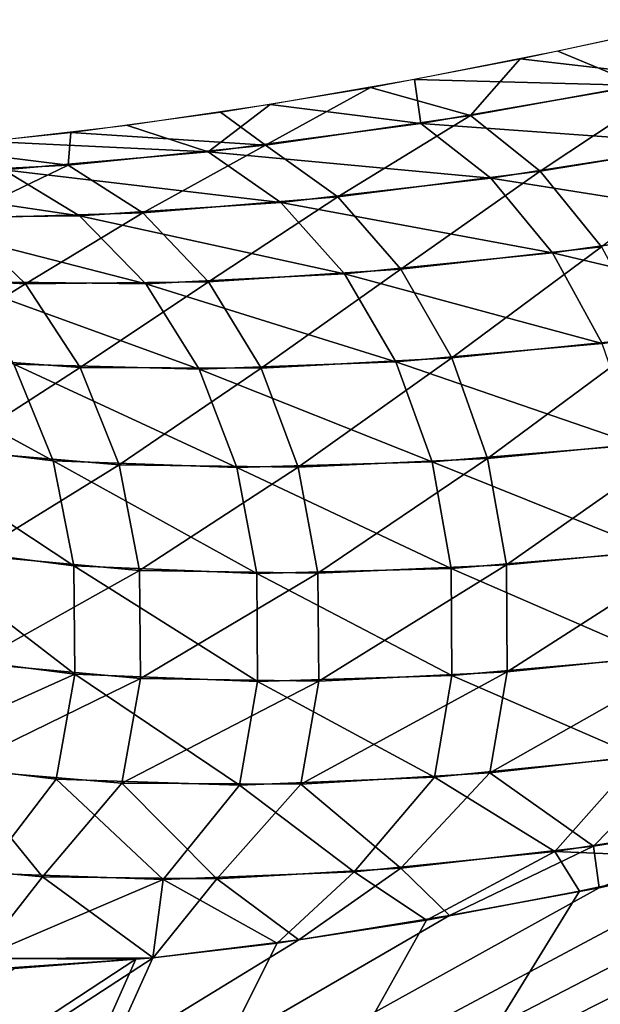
# Model space of a CAD drawing. Header units: millimetres. Extents: x -101 to 102, y -40 to 284.
# Tile 120 of 183: x 82.668 to 83.297, y 67.749 to 68.816. Entities that reach past the tile are written whole.
import ezdxf

# ---------------------------------------------------------------- set-up
doc = ezdxf.new("R2010")
doc.units = ezdxf.units.MM
doc.header["$LTSCALE"] = 65.185185
for name, color, linetype in [('28', 7, 'CONTINUOUS'), ('32', 7, 'CONTINUOUS'), ('34', 7, 'CONTINUOUS')]:
    doc.layers.add(name, color=color, linetype=linetype)

msp = doc.modelspace()

# ---------------------------------------------------------------- linework, layer by layer
at = {"layer": '28', "color": 7, "linetype": 'Continuous'}
for points in [[(85.1698, 67.8167, -24.8908), (80.8348, 66.511, -28.3431), (84.5283, 68.2351, -26.7663), (85.1698, 67.8167, -24.8908)], [(84.5283, 68.2351, -26.7663), (80.8348, 66.511, -28.3431), (84.3869, 68.1839, -26.8636), (84.5283, 68.2351, -26.7663)], [(84.3861, 68.1839, 26.8645), (81.6645, 65.2559, 24.4671), (84.5283, 68.2351, 26.7663), (84.3861, 68.1839, 26.8645)], [(84.5283, 68.2351, 26.7663), (81.6645, 65.2559, 24.4671), (85.7174, 67.4646, 23.1641), (84.5283, 68.2351, 26.7663)], [(84.3869, 68.1839, -26.8636), (80.8348, 66.511, -28.3431), (84.2419, 68.1344, -26.9687), (84.3869, 68.1839, -26.8636)], [(84.2396, 68.134, 26.9712), (81.6645, 65.2559, 24.4671), (84.3861, 68.1839, 26.8645), (84.2396, 68.134, 26.9712)], [(84.2419, 68.1344, -26.9687), (80.8348, 66.511, -28.3431), (84.1889, 68.117, -27.0085), (84.2419, 68.1344, -26.9687)], [(84.1901, 68.1178, 27.0083), (81.6645, 65.2559, 24.4671), (84.2396, 68.134, 26.9712), (84.1901, 68.1178, 27.0083)], [(84.1889, 68.117, -27.0085), (80.8348, 66.511, -28.3431), (84.0934, 68.0866, -27.0817), (84.1889, 68.117, -27.0085)], [(84.0886, 68.0855, 27.0862), (81.6645, 65.2559, 24.4671), (84.1901, 68.1178, 27.0083), (84.0886, 68.0855, 27.0862)], [(84.0934, 68.0866, -27.0817), (80.8348, 66.511, -28.3431), (83.9412, 68.0406, -27.2026), (84.0934, 68.0866, -27.0817)], [(83.9329, 68.0384, 27.2098), (81.6645, 65.2559, 24.4671), (84.0886, 68.0855, 27.0862), (83.9329, 68.0384, 27.2098)], [(83.9412, 68.0406, -27.2026), (80.8348, 66.511, -28.3431), (83.7838, 67.9953, -27.3314), (83.9412, 68.0406, -27.2026)], [(83.7705, 67.9914, 27.3422), (81.6645, 65.2559, 24.4671), (83.9329, 68.0384, 27.2098), (83.7705, 67.9914, 27.3422)], [(83.7838, 67.9953, -27.3314), (80.8348, 66.511, -28.3431), (83.6217, 67.9512, -27.4681), (83.7838, 67.9953, -27.3314)], [(83.6044, 67.9466, 27.4829), (81.6645, 65.2559, 24.4671), (83.7705, 67.9914, 27.3422), (83.6044, 67.9466, 27.4829)], [(83.6217, 67.9512, -27.4681), (80.8348, 66.511, -28.3431), (83.4581, 67.9104, -27.6125), (83.6217, 67.9512, -27.4681)], [(83.4389, 67.9063, 27.6307), (81.6645, 65.2559, 24.4671), (83.6044, 67.9466, 27.4829), (83.4389, 67.9063, 27.6307)], [(83.4581, 67.9104, -27.6125), (80.8348, 66.511, -28.3431), (83.2963, 67.8751, -27.7644), (83.4581, 67.9104, -27.6125)], [(83.2747, 67.8712, 27.7861), (81.6645, 65.2559, 24.4671), (83.4389, 67.9063, 27.6307), (83.2747, 67.8712, 27.7861)], [(83.2963, 67.8751, -27.7644), (80.8348, 66.511, -28.3431), (83.134, 67.8448, -27.9254), (83.2963, 67.8751, -27.7644)], [(83.1092, 67.84, 27.9497), (81.6645, 65.2559, 24.4671), (83.2747, 67.8712, 27.7861), (83.1092, 67.84, 27.9497)], [(83.134, 67.8448, -27.9254), (80.8348, 66.511, -28.3431), (82.9706, 67.8187, -28.095), (83.134, 67.8448, -27.9254)], [(82.9473, 67.8148, 28.1186), (81.6645, 65.2559, 24.4671), (83.1092, 67.84, 27.9497), (82.9473, 67.8148, 28.1186)], [(82.9706, 67.8187, -28.095), (80.8348, 66.511, -28.3431), (82.8128, 67.7991, -28.2684), (82.9706, 67.8187, -28.095)], [(81.6645, 65.2559, -24.4671), (80.8348, 66.511, -28.3431), (85.1698, 67.8167, -24.8908), (81.6645, 65.2559, -24.4671)], [(85.7634, 67.4315, -23.0037), (81.6645, 65.2559, -24.4671), (85.1698, 67.8167, -24.8908), (85.7634, 67.4315, -23.0037)], [(82.8126, 67.7992, 28.2687), (81.6645, 65.2559, 24.4671), (82.9473, 67.8148, 28.1186), (82.8126, 67.7992, 28.2687)], [(82.8128, 67.7991, -28.2684), (80.8348, 66.511, -28.3431), (82.6622, 67.7877, -28.4468), (82.8128, 67.7991, -28.2684)], [(80.8348, 66.511, 28.3431), (81.6645, 65.2559, 24.4671), (82.7941, 67.7975, 28.2901), (80.8348, 66.511, 28.3431)], [(82.6472, 67.7876, 28.4665), (80.8348, 66.511, 28.3431), (82.7941, 67.7975, 28.2901), (82.6472, 67.7876, 28.4665)], [(82.7941, 67.7975, 28.2901), (81.6645, 65.2559, 24.4671), (82.8126, 67.7992, 28.2687), (82.7941, 67.7975, 28.2901)]]:
    msp.add_3dface(points, dxfattribs=at)
at = {"layer": '32', "color": 7, "linetype": 'Continuous'}
for points in [[(83.2515, 68.7814, 27.5309), (83.341, 68.7443, 27.5983), (83.4082, 68.8155, 27.4113), (83.2515, 68.7814, 27.5309)], [(83.096, 68.7508, 27.6551), (83.341, 68.7443, 27.5983), (83.2515, 68.7814, 27.5309), (83.096, 68.7508, 27.6551)], [(82.9397, 68.7237, 27.7862), (83.1029, 68.7032, 27.7922), (83.096, 68.7508, 27.6551), (82.9397, 68.7237, 27.7862)], [(83.1029, 68.7032, 27.7922), (83.341, 68.7443, 27.5983), (83.096, 68.7508, 27.6551), (83.1029, 68.7032, 27.7922)], [(83.1029, 68.7032, 27.7922), (83.4147, 68.6805, 27.6634), (83.341, 68.7443, 27.5983), (83.1029, 68.7032, 27.7922)], [(82.7851, 68.701, 27.9229), (82.8724, 68.6723, 27.9946), (82.9397, 68.7237, 27.7862), (82.7851, 68.701, 27.9229)], [(82.8724, 68.6723, 27.9946), (83.1029, 68.7032, 27.7922), (82.9397, 68.7237, 27.7862), (82.8724, 68.6723, 27.9946)], [(82.6355, 68.6835, 28.0628), (82.8724, 68.6723, 27.9946), (82.7851, 68.701, 27.9229), (82.6355, 68.6835, 28.0628)], [(82.8724, 68.6723, 27.9946), (83.1789, 68.6438, 27.8588), (83.1029, 68.7032, 27.7922), (82.8724, 68.6723, 27.9946)], [(83.1789, 68.6438, 27.8588), (83.4147, 68.6805, 27.6634), (83.1029, 68.7032, 27.7922), (83.1789, 68.6438, 27.8588)], [(82.6511, 68.653, 28.2058), (82.8724, 68.6723, 27.9946), (82.6355, 68.6835, 28.0628), (82.6511, 68.653, 28.2058)], [(83.1789, 68.6438, 27.8588), (83.4793, 68.596, 27.7128), (83.4147, 68.6805, 27.6634), (83.1789, 68.6438, 27.8588)], [(82.6511, 68.653, 28.2058), (82.9512, 68.6175, 28.0619), (82.8724, 68.6723, 27.9946), (82.6511, 68.653, 28.2058)], [(82.9512, 68.6175, 28.0619), (83.1789, 68.6438, 27.8588), (82.8724, 68.6723, 27.9946), (82.9512, 68.6175, 28.0619)], [(82.4411, 68.6464, 28.426), (82.733, 68.6029, 28.2731), (82.6511, 68.653, 28.2058), (82.4411, 68.6464, 28.426)], [(82.733, 68.6029, 28.2731), (82.9512, 68.6175, 28.0619), (82.6511, 68.653, 28.2058), (82.733, 68.6029, 28.2731)], [(82.5264, 68.601, 28.4923), (82.733, 68.6029, 28.2731), (82.4411, 68.6464, 28.426), (82.5264, 68.601, 28.4923)], [(82.9512, 68.6175, 28.0619), (83.2457, 68.5628, 27.9111), (83.1789, 68.6438, 27.8588), (82.9512, 68.6175, 28.0619)], [(83.2457, 68.5628, 27.9111), (83.4793, 68.596, 27.7128), (83.1789, 68.6438, 27.8588), (83.2457, 68.5628, 27.9111)], [(82.733, 68.6029, 28.2731), (83.0203, 68.5403, 28.1167), (82.9512, 68.6175, 28.0619), (82.733, 68.6029, 28.2731)], [(83.0203, 68.5403, 28.1167), (83.2457, 68.5628, 27.9111), (82.9512, 68.6175, 28.0619), (83.0203, 68.5403, 28.1167)], [(82.5264, 68.601, 28.4923), (82.8049, 68.5295, 28.3297), (82.733, 68.6029, 28.2731), (82.5264, 68.601, 28.4923)], [(82.6014, 68.5317, 28.55), (82.8049, 68.5295, 28.3297), (82.5264, 68.601, 28.4923), (82.6014, 68.5317, 28.55)], [(82.8049, 68.5295, 28.3297), (83.0203, 68.5403, 28.1167), (82.733, 68.6029, 28.2731), (82.8049, 68.5295, 28.3297)], [(83.2457, 68.5628, 27.9111), (83.5313, 68.4955, 27.7436), (83.4793, 68.596, 27.7128), (83.2457, 68.5628, 27.9111)], [(83.0203, 68.5403, 28.1167), (83.2994, 68.4647, 27.9462), (83.2457, 68.5628, 27.9111), (83.0203, 68.5403, 28.1167)], [(83.2994, 68.4647, 27.9462), (83.5313, 68.4955, 27.7436), (83.2457, 68.5628, 27.9111), (83.2994, 68.4647, 27.9462)], [(82.6619, 68.4423, 28.5957), (82.8628, 68.437, 28.3724), (82.6014, 68.5317, 28.55), (82.6619, 68.4423, 28.5957)], [(82.6014, 68.5317, 28.55), (82.8628, 68.437, 28.3724), (82.8049, 68.5295, 28.3297), (82.6014, 68.5317, 28.55)], [(82.8049, 68.5295, 28.3297), (83.076, 68.4448, 28.1558), (83.0203, 68.5403, 28.1167), (82.8049, 68.5295, 28.3297)], [(83.076, 68.4448, 28.1558), (83.2994, 68.4647, 27.9462), (83.0203, 68.5403, 28.1167), (83.076, 68.4448, 28.1558)], [(82.8628, 68.437, 28.3724), (83.076, 68.4448, 28.1558), (82.8049, 68.5295, 28.3297), (82.8628, 68.437, 28.3724)], [(82.5207, 68.3598, 28.8612), (82.7045, 68.3377, 28.6271), (82.476, 68.4621, 28.8253), (82.5207, 68.3598, 28.8612)], [(82.476, 68.4621, 28.8253), (82.7045, 68.3377, 28.6271), (82.6619, 68.4423, 28.5957), (82.476, 68.4621, 28.8253)], [(83.076, 68.4448, 28.1558), (83.3372, 68.3549, 27.9622), (83.2994, 68.4647, 27.9462), (83.076, 68.4448, 28.1558)], [(82.8628, 68.437, 28.3724), (83.1153, 68.3364, 28.1771), (83.076, 68.4448, 28.1558), (82.8628, 68.437, 28.3724)], [(83.1153, 68.3364, 28.1771), (83.3372, 68.3549, 27.9622), (83.076, 68.4448, 28.1558), (83.1153, 68.3364, 28.1771)], [(82.7045, 68.3377, 28.6271), (82.9037, 68.3303, 28.3988), (82.6619, 68.4423, 28.5957), (82.7045, 68.3377, 28.6271)], [(82.6619, 68.4423, 28.5957), (82.9037, 68.3303, 28.3988), (82.8628, 68.437, 28.3724), (82.6619, 68.4423, 28.5957)], [(82.9037, 68.3303, 28.3988), (83.1153, 68.3364, 28.1771), (82.8628, 68.437, 28.3724), (82.9037, 68.3303, 28.3988)], [(82.5444, 68.2471, 28.8828), (82.7271, 68.2237, 28.6423), (82.5207, 68.3598, 28.8612), (82.5444, 68.2471, 28.8828)], [(82.5207, 68.3598, 28.8612), (82.7271, 68.2237, 28.6423), (82.7045, 68.3377, 28.6271), (82.5207, 68.3598, 28.8612)], [(83.1153, 68.3364, 28.1771), (83.357, 68.2394, 27.9583), (83.3372, 68.3549, 27.9622), (83.1153, 68.3364, 28.1771)], [(82.7271, 68.2237, 28.6423), (82.9252, 68.2154, 28.4076), (82.7045, 68.3377, 28.6271), (82.7271, 68.2237, 28.6423)], [(82.7045, 68.3377, 28.6271), (82.9252, 68.2154, 28.4076), (82.9037, 68.3303, 28.3988), (82.7045, 68.3377, 28.6271)], [(82.9037, 68.3303, 28.3988), (83.1359, 68.221, 28.1795), (83.1153, 68.3364, 28.1771), (82.9037, 68.3303, 28.3988)], [(82.9252, 68.2154, 28.4076), (83.1359, 68.221, 28.1795), (82.9037, 68.3303, 28.3988), (82.9252, 68.2154, 28.4076)], [(83.1359, 68.221, 28.1795), (83.357, 68.2394, 27.9583), (83.1153, 68.3364, 28.1771), (83.1359, 68.221, 28.1795)], [(82.5457, 68.13, 28.8889), (82.7282, 68.1064, 28.6405), (82.5444, 68.2471, 28.8828), (82.5457, 68.13, 28.8889)], [(82.5444, 68.2471, 28.8828), (82.7282, 68.1064, 28.6405), (82.7271, 68.2237, 28.6423), (82.5444, 68.2471, 28.8828)], [(83.1359, 68.221, 28.1795), (83.3577, 68.1246, 27.9346), (83.357, 68.2394, 27.9583), (83.1359, 68.221, 28.1795)], [(82.7282, 68.1064, 28.6405), (82.9261, 68.0986, 28.3982), (82.7271, 68.2237, 28.6423), (82.7282, 68.1064, 28.6405)], [(82.7271, 68.2237, 28.6423), (82.9261, 68.0986, 28.3982), (82.9252, 68.2154, 28.4076), (82.7271, 68.2237, 28.6423)], [(82.9252, 68.2154, 28.4076), (83.1367, 68.105, 28.1628), (83.1359, 68.221, 28.1795), (82.9252, 68.2154, 28.4076)], [(83.1367, 68.105, 28.1628), (83.3577, 68.1246, 27.9346), (83.1359, 68.221, 28.1795), (83.1367, 68.105, 28.1628)], [(82.9261, 68.0986, 28.3982), (83.1367, 68.105, 28.1628), (82.9252, 68.2154, 28.4076), (82.9261, 68.0986, 28.3982)], [(82.5457, 68.13, 28.8889), (82.5246, 68.0151, 28.8793), (82.7282, 68.1064, 28.6405), (82.5457, 68.13, 28.8889)], [(83.1367, 68.105, 28.1628), (83.3392, 68.0167, 27.8925), (83.3577, 68.1246, 27.9346), (83.1367, 68.105, 28.1628)], [(82.5246, 68.0151, 28.8793), (82.7078, 67.9925, 28.6218), (82.7282, 68.1064, 28.6405), (82.5246, 68.0151, 28.8793)], [(82.7078, 67.9925, 28.6218), (82.9065, 67.9862, 28.3711), (82.7282, 68.1064, 28.6405), (82.7078, 67.9925, 28.6218)], [(82.7282, 68.1064, 28.6405), (82.9065, 67.9862, 28.3711), (82.9261, 68.0986, 28.3982), (82.7282, 68.1064, 28.6405)], [(82.9261, 68.0986, 28.3982), (83.1176, 67.9947, 28.1279), (83.1367, 68.105, 28.1628), (82.9261, 68.0986, 28.3982)], [(83.1176, 67.9947, 28.1279), (83.3392, 68.0167, 27.8925), (83.1367, 68.105, 28.1628), (83.1176, 67.9947, 28.1279)], [(82.9065, 67.9862, 28.3711), (83.1176, 67.9947, 28.1279), (82.9261, 68.0986, 28.3982), (82.9065, 67.9862, 28.3711)], [(82.5246, 68.0151, 28.8793), (82.6296, 67.8907, 28.6392), (82.7078, 67.9925, 28.6218), (82.5246, 68.0151, 28.8793)], [(83.1176, 67.9947, 28.1279), (83.248, 67.9144, 27.892), (83.3392, 68.0167, 27.8925), (83.1176, 67.9947, 28.1279)], [(83.248, 67.9144, 27.892), (83.4738, 67.9492, 27.6594), (83.3392, 68.0167, 27.8925), (83.248, 67.9144, 27.892)], [(82.6296, 67.8907, 28.6392), (82.8239, 67.8839, 28.382), (82.7078, 67.9925, 28.6218), (82.6296, 67.8907, 28.6392)], [(82.7078, 67.9925, 28.6218), (82.8239, 67.8839, 28.382), (82.9065, 67.9862, 28.3711), (82.7078, 67.9925, 28.6218)], [(82.8239, 67.8839, 28.382), (83.0308, 67.8923, 28.1329), (82.9065, 67.9862, 28.3711), (82.8239, 67.8839, 28.382)], [(82.9065, 67.9862, 28.3711), (83.0308, 67.8923, 28.1329), (83.1176, 67.9947, 28.1279), (82.9065, 67.9862, 28.3711)], [(83.0308, 67.8923, 28.1329), (83.248, 67.9144, 27.892), (83.1176, 67.9947, 28.1279), (83.0308, 67.8923, 28.1329)], [(83.4389, 67.9063, 27.6307), (83.4738, 67.9492, 27.6594), (83.248, 67.9144, 27.892), (83.4389, 67.9063, 27.6307)], [(83.1092, 67.84, 27.9497), (83.248, 67.9144, 27.892), (83.0308, 67.8923, 28.1329), (83.1092, 67.84, 27.9497)], [(83.1092, 67.84, 27.9497), (83.2747, 67.8712, 27.7861), (83.248, 67.9144, 27.892), (83.1092, 67.84, 27.9497)], [(83.2747, 67.8712, 27.7861), (83.4389, 67.9063, 27.6307), (83.248, 67.9144, 27.892), (83.2747, 67.8712, 27.7861)], [(82.8239, 67.8839, 28.382), (82.6296, 67.8907, 28.6392), (82.6231, 67.7984, 28.5185), (82.8239, 67.8839, 28.382)], [(82.9473, 67.8148, 28.1186), (83.0308, 67.8923, 28.1329), (82.8239, 67.8839, 28.382), (82.9473, 67.8148, 28.1186)], [(82.9473, 67.8148, 28.1186), (83.1092, 67.84, 27.9497), (83.0308, 67.8923, 28.1329), (82.9473, 67.8148, 28.1186)], [(82.8126, 67.7992, 28.2687), (82.8239, 67.8839, 28.382), (82.6231, 67.7984, 28.5185), (82.8126, 67.7992, 28.2687)], [(82.8126, 67.7992, 28.2687), (82.9473, 67.8148, 28.1186), (82.8239, 67.8839, 28.382), (82.8126, 67.7992, 28.2687)], [(82.7941, 67.7975, 28.2901), (82.8126, 67.7992, 28.2687), (82.6231, 67.7984, 28.5185), (82.7941, 67.7975, 28.2901)], [(82.6472, 67.7876, 28.4665), (82.7941, 67.7975, 28.2901), (82.6231, 67.7984, 28.5185), (82.6472, 67.7876, 28.4665)]]:
    msp.add_3dface(points, dxfattribs=at)
at = {"layer": '34', "color": 7, "linetype": 'Continuous'}
for points in [[(83.3731, 68.8076, -27.4376), (83.3853, 68.7529, -27.5637), (83.2105, 68.773, -27.5631), (83.3731, 68.8076, -27.4376)], [(83.2105, 68.773, -27.5631), (83.1568, 68.7118, -27.7471), (83.0485, 68.7422, -27.6942), (83.2105, 68.773, -27.5631)], [(83.3853, 68.7529, -27.5637), (83.1568, 68.7118, -27.7471), (83.2105, 68.773, -27.5631), (83.3853, 68.7529, -27.5637)], [(83.3853, 68.7529, -27.5637), (83.2323, 68.6513, -27.8134), (83.1568, 68.7118, -27.7471), (83.3853, 68.7529, -27.5637)], [(83.4586, 68.6882, -27.6285), (83.2323, 68.6513, -27.8134), (83.3853, 68.7529, -27.5637), (83.4586, 68.6882, -27.6285)], [(83.0485, 68.7422, -27.6942), (82.9348, 68.6797, -27.9381), (82.886, 68.7153, -27.8327), (83.0485, 68.7422, -27.6942)], [(83.1568, 68.7118, -27.7471), (82.9348, 68.6797, -27.9381), (83.0485, 68.7422, -27.6942), (83.1568, 68.7118, -27.7471)], [(82.886, 68.7153, -27.8327), (82.9348, 68.6797, -27.9381), (82.7237, 68.6932, -27.9792), (82.886, 68.7153, -27.8327)], [(83.1568, 68.7118, -27.7471), (83.0129, 68.6236, -28.0053), (82.9348, 68.6797, -27.9381), (83.1568, 68.7118, -27.7471)], [(83.2323, 68.6513, -27.8134), (83.0129, 68.6236, -28.0053), (83.1568, 68.7118, -27.7471), (83.2323, 68.6513, -27.8134)], [(82.7237, 68.6932, -27.9792), (82.7209, 68.6578, -28.1371), (82.566, 68.677, -28.1308), (82.7237, 68.6932, -27.9792)], [(82.9348, 68.6797, -27.9381), (82.7209, 68.6578, -28.1371), (82.7237, 68.6932, -27.9792), (82.9348, 68.6797, -27.9381)], [(82.9348, 68.6797, -27.9381), (82.8017, 68.6062, -28.2046), (82.7209, 68.6578, -28.1371), (82.9348, 68.6797, -27.9381)], [(83.0129, 68.6236, -28.0053), (82.8017, 68.6062, -28.2046), (82.9348, 68.6797, -27.9381), (83.0129, 68.6236, -28.0053)], [(83.4586, 68.6882, -27.6285), (83.2986, 68.5695, -27.865), (83.2323, 68.6513, -27.8134), (83.4586, 68.6882, -27.6285)], [(82.7209, 68.6578, -28.1371), (82.5166, 68.6473, -28.3443), (82.566, 68.677, -28.1308), (82.7209, 68.6578, -28.1371)], [(82.7209, 68.6578, -28.1371), (82.6006, 68.6001, -28.4111), (82.5166, 68.6473, -28.3443), (82.7209, 68.6578, -28.1371)], [(82.8017, 68.6062, -28.2046), (82.6006, 68.6001, -28.4111), (82.7209, 68.6578, -28.1371), (82.8017, 68.6062, -28.2046)], [(83.2323, 68.6513, -27.8134), (83.0813, 68.5453, -28.0594), (83.0129, 68.6236, -28.0053), (83.2323, 68.6513, -27.8134)], [(83.2986, 68.5695, -27.865), (83.0813, 68.5453, -28.0594), (83.2323, 68.6513, -27.8134), (83.2986, 68.5695, -27.865)], [(83.0129, 68.6236, -28.0053), (82.8727, 68.5316, -28.2606), (82.8017, 68.6062, -28.2046), (83.0129, 68.6236, -28.0053)], [(83.0813, 68.5453, -28.0594), (82.8727, 68.5316, -28.2606), (83.0129, 68.6236, -28.0053), (83.0813, 68.5453, -28.0594)], [(82.8017, 68.6062, -28.2046), (82.6744, 68.5294, -28.4685), (82.6006, 68.6001, -28.4111), (82.8017, 68.6062, -28.2046)], [(82.8727, 68.5316, -28.2606), (82.6744, 68.5294, -28.4685), (82.8017, 68.6062, -28.2046), (82.8727, 68.5316, -28.2606)], [(82.6744, 68.5294, -28.4685), (82.4884, 68.5396, -28.6829), (82.6006, 68.6001, -28.4111), (82.6744, 68.5294, -28.4685)], [(83.2986, 68.5695, -27.865), (83.1365, 68.4491, -28.0975), (83.0813, 68.5453, -28.0594), (83.2986, 68.5695, -27.865)], [(83.3519, 68.4708, -27.8991), (83.1365, 68.4491, -28.0975), (83.2986, 68.5695, -27.865), (83.3519, 68.4708, -27.8991)], [(83.0813, 68.5453, -28.0594), (82.9299, 68.4381, -28.3022), (82.8727, 68.5316, -28.2606), (83.0813, 68.5453, -28.0594)], [(83.1365, 68.4491, -28.0975), (82.9299, 68.4381, -28.3022), (83.0813, 68.5453, -28.0594), (83.1365, 68.4491, -28.0975)], [(82.6744, 68.5294, -28.4685), (82.5505, 68.4521, -28.7302), (82.4884, 68.5396, -28.6829), (82.6744, 68.5294, -28.4685)], [(82.8727, 68.5316, -28.2606), (82.7339, 68.4388, -28.5132), (82.6744, 68.5294, -28.4685), (82.8727, 68.5316, -28.2606)], [(82.9299, 68.4381, -28.3022), (82.7339, 68.4388, -28.5132), (82.8727, 68.5316, -28.2606), (82.9299, 68.4381, -28.3022)], [(82.7339, 68.4388, -28.5132), (82.5505, 68.4521, -28.7302), (82.6744, 68.5294, -28.4685), (82.7339, 68.4388, -28.5132)], [(83.3519, 68.4708, -27.8991), (83.1753, 68.3402, -28.1174), (83.1365, 68.4491, -28.0975), (83.3519, 68.4708, -27.8991)], [(83.3894, 68.3607, -27.9139), (83.1753, 68.3402, -28.1174), (83.3519, 68.4708, -27.8991), (83.3894, 68.3607, -27.9139)], [(82.7339, 68.4388, -28.5132), (82.5943, 68.3488, -28.7642), (82.5505, 68.4521, -28.7302), (82.7339, 68.4388, -28.5132)], [(83.1365, 68.4491, -28.0975), (82.9702, 68.3308, -28.327), (82.9299, 68.4381, -28.3022), (83.1365, 68.4491, -28.0975)], [(83.1753, 68.3402, -28.1174), (82.9702, 68.3308, -28.327), (83.1365, 68.4491, -28.0975), (83.1753, 68.3402, -28.1174)], [(82.7759, 68.3334, -28.5427), (82.5943, 68.3488, -28.7642), (82.7339, 68.4388, -28.5132), (82.7759, 68.3334, -28.5427)], [(82.9299, 68.4381, -28.3022), (82.7759, 68.3334, -28.5427), (82.7339, 68.4388, -28.5132), (82.9299, 68.4381, -28.3022)], [(82.9702, 68.3308, -28.327), (82.7759, 68.3334, -28.5427), (82.9299, 68.4381, -28.3022), (82.9702, 68.3308, -28.327)], [(83.3894, 68.3607, -27.9139), (83.1957, 68.2248, -28.118), (83.1753, 68.3402, -28.1174), (83.3894, 68.3607, -27.9139)], [(83.409, 68.2452, -27.9086), (83.1957, 68.2248, -28.118), (83.3894, 68.3607, -27.9139), (83.409, 68.2452, -27.9086)], [(82.7759, 68.3334, -28.5427), (82.6175, 68.2354, -28.7832), (82.5943, 68.3488, -28.7642), (82.7759, 68.3334, -28.5427)], [(83.1753, 68.3402, -28.1174), (82.9914, 68.2157, -28.3337), (82.9702, 68.3308, -28.327), (83.1753, 68.3402, -28.1174)], [(83.1957, 68.2248, -28.118), (82.9914, 68.2157, -28.3337), (83.1753, 68.3402, -28.1174), (83.1957, 68.2248, -28.118)], [(82.798, 68.2189, -28.5556), (82.6175, 68.2354, -28.7832), (82.7759, 68.3334, -28.5427), (82.798, 68.2189, -28.5556)], [(82.9702, 68.3308, -28.327), (82.798, 68.2189, -28.5556), (82.7759, 68.3334, -28.5427), (82.9702, 68.3308, -28.327)], [(82.9914, 68.2157, -28.3337), (82.798, 68.2189, -28.5556), (82.9702, 68.3308, -28.327), (82.9914, 68.2157, -28.3337)], [(83.409, 68.2452, -27.9086), (83.1964, 68.109, -28.0993), (83.1957, 68.2248, -28.118), (83.409, 68.2452, -27.9086)], [(83.4096, 68.1308, -27.8833), (83.1964, 68.109, -28.0993), (83.409, 68.2452, -27.9086), (83.4096, 68.1308, -27.8833)], [(82.798, 68.2189, -28.5556), (82.6187, 68.1182, -28.786), (82.6175, 68.2354, -28.7832), (82.798, 68.2189, -28.5556)], [(83.1957, 68.2248, -28.118), (82.9923, 68.099, -28.3219), (82.9914, 68.2157, -28.3337), (83.1957, 68.2248, -28.118)], [(83.1964, 68.109, -28.0993), (82.9923, 68.099, -28.3219), (83.1957, 68.2248, -28.118), (83.1964, 68.109, -28.0993)], [(82.7991, 68.1018, -28.5509), (82.6187, 68.1182, -28.786), (82.798, 68.2189, -28.5556), (82.7991, 68.1018, -28.5509)], [(82.9914, 68.2157, -28.3337), (82.7991, 68.1018, -28.5509), (82.798, 68.2189, -28.5556), (82.9914, 68.2157, -28.3337)], [(82.9923, 68.099, -28.3219), (82.7991, 68.1018, -28.5509), (82.9914, 68.2157, -28.3337), (82.9923, 68.099, -28.3219)], [(83.3913, 68.0235, -27.8396), (83.1776, 67.9994, -28.0624), (83.4096, 68.1308, -27.8833), (83.3913, 68.0235, -27.8396)], [(83.4096, 68.1308, -27.8833), (83.1776, 67.9994, -28.0624), (83.1964, 68.109, -28.0993), (83.4096, 68.1308, -27.8833)], [(82.7991, 68.1018, -28.5509), (82.5979, 68.0036, -28.7726), (82.6187, 68.1182, -28.786), (82.7991, 68.1018, -28.5509)], [(83.1776, 67.9994, -28.0624), (82.9729, 67.9873, -28.2923), (83.1964, 68.109, -28.0993), (83.1776, 67.9994, -28.0624)], [(83.1964, 68.109, -28.0993), (82.9729, 67.9873, -28.2923), (82.9923, 68.099, -28.3219), (83.1964, 68.109, -28.0993)], [(82.779, 67.9884, -28.5291), (82.5979, 68.0036, -28.7726), (82.7991, 68.1018, -28.5509), (82.779, 67.9884, -28.5291)], [(82.9923, 68.099, -28.3219), (82.779, 67.9884, -28.5291), (82.7991, 68.1018, -28.5509), (82.9923, 68.099, -28.3219)], [(82.9729, 67.9873, -28.2923), (82.779, 67.9884, -28.5291), (82.9923, 68.099, -28.3219), (82.9729, 67.9873, -28.2923)], [(83.3913, 68.0235, -27.8396), (83.2902, 67.92, -27.8473), (83.1776, 67.9994, -28.0624), (83.3913, 68.0235, -27.8396)], [(83.5064, 67.955, -27.6271), (83.2902, 67.92, -27.8473), (83.3913, 68.0235, -27.8396), (83.5064, 67.955, -27.6271)], [(82.6929, 67.8867, -28.5525), (82.5168, 67.9031, -28.8021), (82.5979, 68.0036, -28.7726), (82.6929, 67.8867, -28.5525)], [(82.779, 67.9884, -28.5291), (82.6929, 67.8867, -28.5525), (82.5979, 68.0036, -28.7726), (82.779, 67.9884, -28.5291)], [(83.1776, 67.9994, -28.0624), (83.0814, 67.8962, -28.0749), (82.9729, 67.9873, -28.2923), (83.1776, 67.9994, -28.0624)], [(83.2902, 67.92, -27.8473), (83.0814, 67.8962, -28.0749), (83.1776, 67.9994, -28.0624), (83.2902, 67.92, -27.8473)], [(82.8818, 67.8848, -28.31), (82.6929, 67.8867, -28.5525), (82.779, 67.9884, -28.5291), (82.8818, 67.8848, -28.31)], [(82.9729, 67.9873, -28.2923), (82.8818, 67.8848, -28.31), (82.779, 67.9884, -28.5291), (82.9729, 67.9873, -28.2923)], [(83.0814, 67.8962, -28.0749), (82.8818, 67.8848, -28.31), (82.9729, 67.9873, -28.2923), (83.0814, 67.8962, -28.0749)], [(83.5064, 67.955, -27.6271), (83.2963, 67.8751, -27.7644), (83.2902, 67.92, -27.8473), (83.5064, 67.955, -27.6271)], [(83.4581, 67.9104, -27.6125), (83.2963, 67.8751, -27.7644), (83.5064, 67.955, -27.6271), (83.4581, 67.9104, -27.6125)], [(83.2902, 67.92, -27.8473), (83.134, 67.8448, -27.9254), (83.0814, 67.8962, -28.0749), (83.2902, 67.92, -27.8473)], [(83.2963, 67.8751, -27.7644), (83.134, 67.8448, -27.9254), (83.2902, 67.92, -27.8473), (83.2963, 67.8751, -27.7644)], [(82.6929, 67.8867, -28.5525), (82.6237, 67.7983, -28.5175), (82.5168, 67.9031, -28.8021), (82.6929, 67.8867, -28.5525)], [(83.0814, 67.8962, -28.0749), (82.9706, 67.8187, -28.095), (82.8818, 67.8848, -28.31), (83.0814, 67.8962, -28.0749)], [(83.134, 67.8448, -27.9254), (82.9706, 67.8187, -28.095), (83.0814, 67.8962, -28.0749), (83.134, 67.8448, -27.9254)], [(82.8128, 67.7991, -28.2684), (82.6237, 67.7983, -28.5175), (82.6929, 67.8867, -28.5525), (82.8128, 67.7991, -28.2684)], [(82.8818, 67.8848, -28.31), (82.8128, 67.7991, -28.2684), (82.6929, 67.8867, -28.5525), (82.8818, 67.8848, -28.31)], [(82.9706, 67.8187, -28.095), (82.8128, 67.7991, -28.2684), (82.8818, 67.8848, -28.31), (82.9706, 67.8187, -28.095)], [(82.8128, 67.7991, -28.2684), (82.6622, 67.7877, -28.4468), (82.6237, 67.7983, -28.5175), (82.8128, 67.7991, -28.2684)]]:
    msp.add_3dface(points, dxfattribs=at)

doc.saveas('drawing.dxf')
